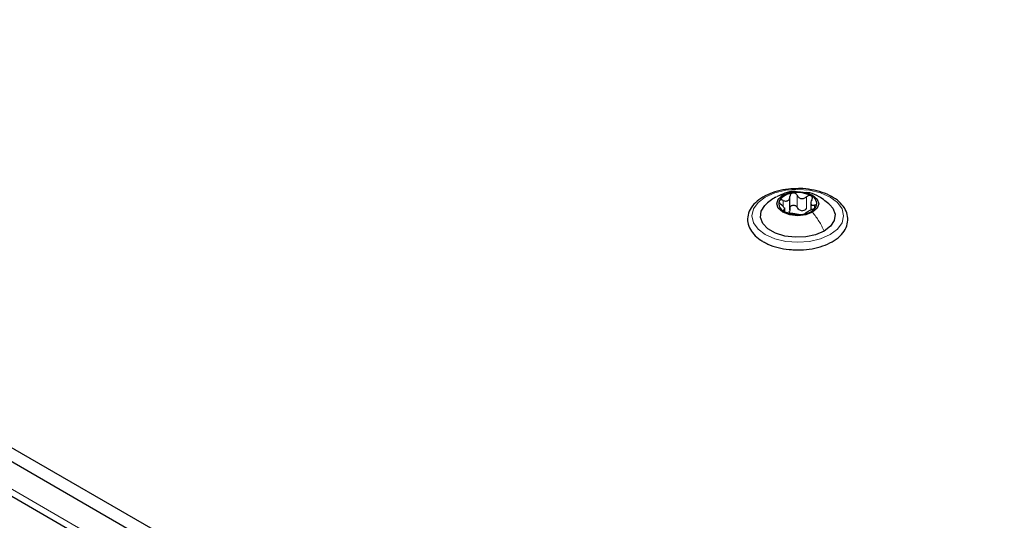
# Paper-space layout 'Blatt2' of a CAD drawing. Header units: millimetres. Extents: x 5 to 418, y 2 to 292.
# Tile 72 of 124: x 101 to 120, y 233 to 243. Entities that reach past the tile are written whole.
import ezdxf

# ---------------------------------------------------------------- set-up
doc = ezdxf.new("R2010")
doc.units = ezdxf.units.MM

psp = doc.layouts.new('Blatt2')

# ---------------------------------------------------------------- linework, layer by layer
at = {"color": 7, "linetype": 'Continuous', "lineweight": 25}
for p, q in [((86.136, 242.756), (143.883, 209.419)), ((86.136, 242.483), (143.883, 209.147)), ((86.796, 241.422), (143.105, 208.915)), ((115.965, 239.021), (115.965, 239.284)), ((115.861, 238.992), (115.861, 239.06)), ((116.374, 239.18), (116.374, 239.017))]:
    psp.add_line(p, q, dxfattribs=at)
at = {"color": 7, "linetype": 'Continuous', "lineweight": 18}
for p, q in [((143.058, 209.079), (86.843, 241.531)), ((116.106, 239.069), (116.106, 239.308)), ((116.29, 239.041), (116.29, 239.279)), ((115.83, 239.091), (115.83, 239.208)), ((116.443, 239.052), (116.443, 239.113)), ((115.841, 238.998), (115.841, 239.02))]:
    psp.add_line(p, q, dxfattribs=at)
at = {"color": 7, "linetype": 'Continuous', "lineweight": 18, "flags": 128}
psp.add_lwpolyline([(115.481, 239.272), (115.667, 239.355), (115.884, 239.407), (116.117, 239.424), (116.35, 239.407), (116.567, 239.355), (116.754, 239.272), (116.897, 239.165), (116.987, 239.039), (117.017, 238.905), (116.987, 238.77), (116.897, 238.645), (116.754, 238.538), (116.567, 238.455), (116.35, 238.403), (116.117, 238.385), (115.884, 238.403), (115.667, 238.455), (115.481, 238.538), (115.338, 238.645), (115.248, 238.77), (115.217, 238.905), (115.248, 239.039), (115.338, 239.165), (115.481, 239.272)], dxfattribs=at)
at = {"color": 7, "linetype": 'Continuous', "lineweight": 25, "flags": 128}
for points in [[(116.409, 238.975), (116.275, 238.923), (116.117, 238.905), (115.959, 238.923), (115.826, 238.975), (115.736, 239.052), (115.705, 239.143), (115.736, 239.234), (115.826, 239.311)], [(115.826, 239.311), (115.959, 239.363), (116.117, 239.381), (116.275, 239.363), (116.409, 239.311), (116.498, 239.234), (116.53, 239.143), (116.498, 239.052), (116.409, 238.975)], [(116.636, 238.606), (116.469, 238.533), (116.273, 238.491), (116.065, 238.483), (115.861, 238.508), (115.678, 238.566), (115.53, 238.651), (115.43, 238.757), (115.386, 238.875), (115.401, 238.995), (115.474, 239.108), (115.478, 239.113)], [(116.747, 239.122), (116.804, 239.053), (116.849, 238.935), (116.834, 238.815), (116.761, 238.702), (116.636, 238.606)]]:
    psp.add_lwpolyline(points, dxfattribs=at)
at = {"color": 7, "linetype": 'Continuous', "lineweight": 25}
for centre, radius, start, end in [((116.041, 239.01), 0.342, 93.4335, 146.5611), ((116.118, 238.785), 0.576, 62.6428, 99.7711), ((116.324, 239.142), 0.165, 340.539, 69.2579), ((115.91, 239.144), 0.165, 160.539, 249.2579), ((116.194, 239.276), 0.342, 273.4335, 326.5611), ((116.117, 239.501), 0.576, 242.6428, 279.7711), ((116.22, 239.216), 0.211, 254.2708, 268.1431)]:
    psp.add_arc(centre, radius, start, end, dxfattribs=at)
for points, knots in [([(116.133, 239.438), (116.066, 239.437), (115.924, 239.435), (115.713, 239.393), (115.515, 239.323), (115.347, 239.224), (115.22, 239.102), (115.144, 238.96), (115.125, 238.811), (115.163, 238.668), (115.248, 238.54), (115.348, 238.453), (115.42, 238.409), (115.439, 238.397)], [0, 0, 0, 0, 0.086679, 0.18602, 0.285774, 0.386232, 0.487425, 0.587594, 0.683756, 0.776289, 0.868666, 0.964239, 1, 1, 1, 1]), ([(116.042, 238.24), (116.087, 238.237), (116.207, 238.23), (116.402, 238.255), (116.613, 238.308), (116.799, 238.392), (116.95, 238.502), (117.055, 238.633), (117.106, 238.78), (117.099, 238.928), (117.039, 239.065), (116.934, 239.186), (116.786, 239.289), (116.601, 239.37), (116.389, 239.421), (116.227, 239.443), (116.142, 239.438), (116.133, 239.438)], [0, 0, 0, 0, 0.043178, 0.116961, 0.19094, 0.26533, 0.340301, 0.415461, 0.48884, 0.558844, 0.627333, 0.696902, 0.76915, 0.842962, 0.916921, 0.990714, 1, 1, 1, 1]), ([(115.679, 239.268), (115.644, 239.247), (115.572, 239.202), (115.509, 239.142), (115.476, 239.111)], [0, 0, 0, 0, 0.473586, 1, 1, 1, 1]), ([(116.095, 239.378), (116.078, 239.38), (116, 239.389), (115.867, 239.355), (115.762, 239.306), (115.712, 239.283)], [0, 0, 0, 0, 0.12537, 0.585999, 1, 1, 1, 1]), ([(115.83, 239.208), (115.847, 239.202), (115.872, 239.193), (115.905, 239.195), (115.927, 239.203), (115.944, 239.218), (115.961, 239.244), (115.963, 239.269), (115.965, 239.286)], [0, 0, 0, 0, 0.249168, 0.374303, 0.498903, 0.623987, 0.749746, 1, 1, 1, 1]), ([(116.02, 239.352), (116.012, 239.35), (115.995, 239.346), (115.977, 239.33), (115.966, 239.309), (115.965, 239.294), (115.965, 239.286)], [0, 0, 0, 0, 0.250033, 0.499632, 0.749228, 1, 1, 1, 1]), ([(116.106, 239.308), (116.101, 239.315), (116.093, 239.329), (116.072, 239.344), (116.046, 239.354), (116.029, 239.353), (116.02, 239.352)], [0, 0, 0, 0, 0.249815, 0.499908, 0.75012, 1, 1, 1, 1]), ([(116.106, 239.308), (116.115, 239.293), (116.13, 239.27), (116.16, 239.251), (116.187, 239.243), (116.215, 239.243), (116.251, 239.251), (116.275, 239.268), (116.29, 239.279)], [0, 0, 0, 0, 0.249199, 0.374336, 0.49893, 0.624007, 0.749759, 1, 1, 1, 1]), ([(116.752, 239.117), (116.683, 239.174), (116.563, 239.275), (116.396, 239.353), (116.308, 239.359), (116.286, 239.36)], [0, 0, 0, 0, 0.507466, 0.877443, 1, 1, 1, 1]), ([(116.382, 239.296), (116.376, 239.299), (116.362, 239.305), (116.336, 239.303), (116.311, 239.295), (116.297, 239.284), (116.29, 239.279)], [0, 0, 0, 0, 0.249991, 0.499611, 0.749127, 1, 1, 1, 1]), ([(116.393, 239.22), (116.397, 239.227), (116.404, 239.241), (116.405, 239.263), (116.399, 239.283), (116.388, 239.292), (116.382, 239.296)], [0, 0, 0, 0, 0.249852, 0.499902, 0.750115, 1, 1, 1, 1]), ([(115.755, 239.199), (115.754, 239.194), (115.751, 239.183), (115.758, 239.163), (115.772, 239.144), (115.785, 239.132), (115.792, 239.127)], [0, 0, 0, 0, 0.249857, 0.499466, 0.749011, 1, 1, 1, 1]), ([(115.83, 239.208), (115.822, 239.211), (115.806, 239.217), (115.783, 239.218), (115.764, 239.212), (115.758, 239.204), (115.755, 239.199)], [0, 0, 0, 0, 0.249807, 0.500055, 0.750309, 1, 1, 1, 1]), ([(115.841, 239.02), (115.849, 239.022), (115.86, 239.025), (115.862, 239.039), (115.857, 239.053), (115.847, 239.07), (115.827, 239.096), (115.806, 239.114), (115.792, 239.127)], [0, 0, 0, 0, 0.249201, 0.374338, 0.498932, 0.624008, 0.74976, 1, 1, 1, 1]), ([(115.965, 239.048), (115.964, 239.035), (115.963, 239.009), (115.95, 238.989), (115.943, 238.979)], [0, 0, 0, 0, 0.50155, 1, 1, 1, 1]), ([(115.965, 239.048), (115.965, 239.055), (115.966, 239.071), (115.977, 239.091), (115.995, 239.107), (116.02, 239.115), (116.046, 239.115), (116.071, 239.106), (116.093, 239.09), (116.101, 239.076), (116.106, 239.069)], [0, 0, 0, 0, 0.125193, 0.249438, 0.374279, 0.499024, 0.623869, 0.749369, 0.87443, 1, 1, 1, 1]), ([(116.163, 239.013), (116.151, 239.02), (116.126, 239.034), (116.113, 239.058), (116.106, 239.069)], [0, 0, 0, 0, 0.498457, 1, 1, 1, 1]), ([(116.29, 239.041), (116.278, 239.032), (116.255, 239.014), (116.227, 239.008), (116.213, 239.005)], [0, 0, 0, 0, 0.501552, 1, 1, 1, 1]), ([(116.393, 239.22), (116.386, 239.204), (116.375, 239.18), (116.373, 239.152), (116.377, 239.133), (116.387, 239.12), (116.407, 239.11), (116.428, 239.112), (116.443, 239.113)], [0, 0, 0, 0, 0.249201, 0.374338, 0.498932, 0.624008, 0.74976, 1, 1, 1, 1]), ([(116.405, 239.032), (116.413, 239.035), (116.429, 239.042), (116.451, 239.056), (116.47, 239.072), (116.476, 239.082), (116.479, 239.087)], [0, 0, 0, 0, 0.249807, 0.500055, 0.750309, 1, 1, 1, 1]), ([(116.479, 239.087), (116.481, 239.092), (116.484, 239.101), (116.476, 239.11), (116.462, 239.115), (116.449, 239.114), (116.443, 239.113)], [0, 0, 0, 0, 0.2498571, 0.4994664, 0.7490114, 1, 1, 1, 1]), ([(115.841, 239.02), (115.838, 239.019), (115.831, 239.017), (115.829, 239.01), (115.835, 239.001), (115.847, 238.994), (115.852, 238.99)], [0, 0, 0, 0, 0.249852, 0.499902, 0.750115, 1, 1, 1, 1]), ([(115.852, 238.99), (115.859, 238.986), (115.873, 238.979), (115.898, 238.971), (115.923, 238.964), (115.937, 238.962), (115.944, 238.96)], [0, 0, 0, 0, 0.249991, 0.499611, 0.749127, 1, 1, 1, 1]), ([(116.129, 238.932), (116.119, 238.933), (116.105, 238.935), (116.074, 238.939), (116.048, 238.943), (116.02, 238.947), (115.983, 238.954), (115.96, 238.958), (115.944, 238.96)], [0, 0, 0, 0, 0.249199, 0.374336, 0.49893, 0.624007, 0.749759, 1, 1, 1, 1]), ([(116.129, 238.932), (116.133, 238.931), (116.142, 238.93), (116.163, 238.93), (116.188, 238.931), (116.206, 238.933), (116.214, 238.934)], [0, 0, 0, 0, 0.249815, 0.499908, 0.75012, 1, 1, 1, 1]), ([(116.214, 238.934), (116.223, 238.935), (116.239, 238.938), (116.257, 238.944), (116.268, 238.95), (116.269, 238.952), (116.27, 238.954)], [0, 0, 0, 0, 0.250033, 0.499632, 0.749228, 1, 1, 1, 1]), ([(116.405, 239.032), (116.388, 239.024), (116.362, 239.013), (116.33, 238.996), (116.308, 238.983), (116.29, 238.973), (116.273, 238.961), (116.271, 238.957), (116.27, 238.954)], [0, 0, 0, 0, 0.249168, 0.374303, 0.498903, 0.623987, 0.749746, 1, 1, 1, 1]), ([(115.439, 238.397), (115.47, 238.381), (115.557, 238.334), (115.727, 238.278), (115.903, 238.242), (116.011, 238.24), (116.042, 238.24)], [0, 0, 0, 0, 0.180167, 0.52014, 0.85956, 1, 1, 1, 1])]:
    psp.add_open_spline(points, degree=3, knots=knots, dxfattribs=at)
at = {"color": 7, "linetype": 'Continuous', "lineweight": 18}
psp.add_open_spline([(115.681, 239.265), (115.687, 239.27), (115.727, 239.302), (115.781, 239.307), (115.826, 239.311)], degree=3, knots=[0, 0, 0, 0, 0.162643, 1, 1, 1, 1], dxfattribs=at)
psp.add_open_spline([(116.636, 238.606), (116.604, 238.671), (116.54, 238.802), (116.453, 238.917), (116.409, 238.975)], degree=3, dxfattribs=at)

doc.saveas('drawing.dxf')
